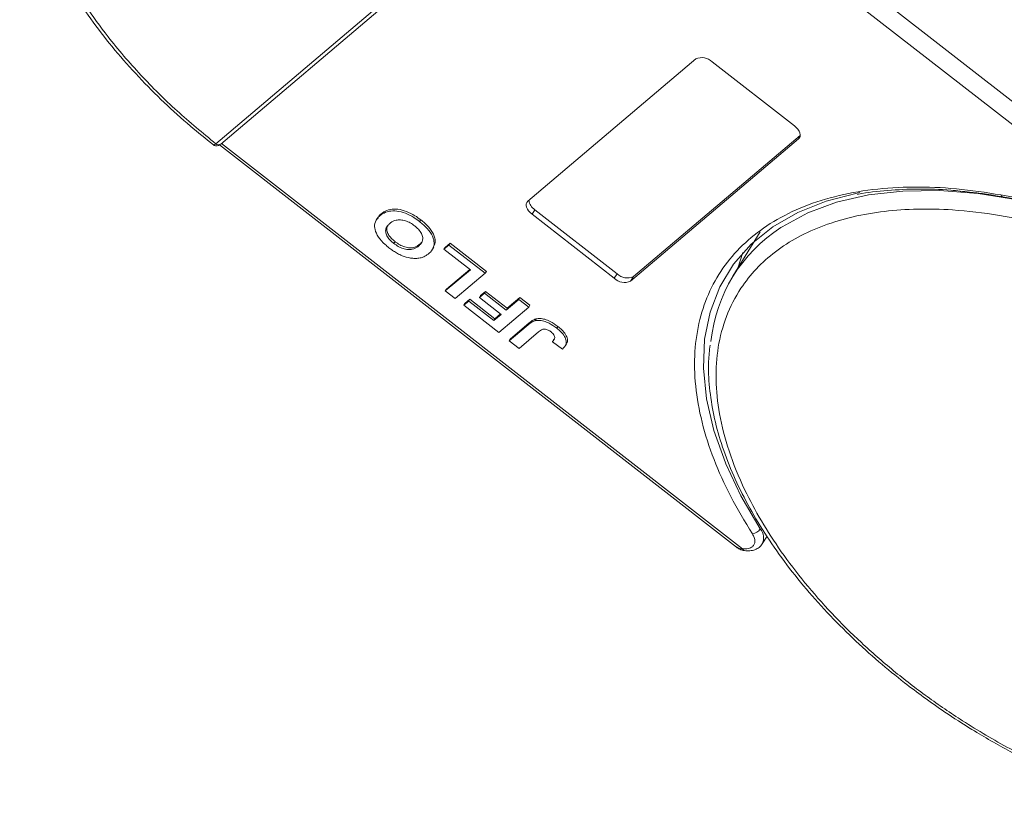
# Model space of a CAD drawing. Header units: millimetres. Extents: x 1995 to 3465, y 709 to 1742.
# Tile 22 of 45: x 2876 to 2929, y 1495 to 1537. Entities that reach past the tile are written whole.
import ezdxf

# ---------------------------------------------------------------- set-up
doc = ezdxf.new("R2010")
doc.units = ezdxf.units.MM

msp = doc.modelspace()

# ---------------------------------------------------------------- linework, layer by layer
at = {"color": 7, "linetype": 'Continuous', "lineweight": 15}
for p, q in [((2934.405, 1528.032), (2908.412, 1548.246)), ((2886.769, 1529.92), (2907.496, 1547.467)), ((2887.032, 1529.904), (2907.76, 1547.45)), ((2907.793, 1547.489), (2934.397, 1526.801)), ((2903.342, 1526.865), (2912.271, 1534.425)), ((2913.136, 1534.27), (2917.506, 1530.872)), ((2917.733, 1530.177), (2908.804, 1522.618)), ((2908.954, 1522.861), (2917.82, 1530.366)), ((2917.812, 1530.305), (2917.733, 1530.177)), ((2886.768, 1529.92), (2886.769, 1529.92)), ((2886.957, 1529.858), (2914.423, 1508.499)), ((2887.031, 1529.903), (2887.024, 1529.898)), ((2914.751, 1508.411), (2887.071, 1529.937)), ((2928.48, 1527.204), (2933.709, 1526.269)), ((2928.568, 1527.103), (2933.797, 1526.168)), ((2903.719, 1526.414), (2903.569, 1526.171)), ((2903.719, 1526.414), (2908.089, 1523.016)), ((2895.343, 1525.95), (2895.283, 1525.852)), ((2895.55, 1526.195), (2895.49, 1526.098)), ((2897.657, 1525.881), (2897.597, 1525.784)), ((2907.939, 1522.773), (2903.569, 1526.171)), ((2915.695, 1525.248), (2914.24, 1522.888)), ((2896.229, 1524.623), (2896.289, 1524.721)), ((2897.613, 1524.586), (2897.553, 1524.489)), ((2898.289, 1524.328), (2898.349, 1524.426)), ((2899.156, 1524.538), (2898.89, 1524.313)), ((2898.89, 1524.313), (2898.95, 1524.41)), ((2898.89, 1524.313), (2900.291, 1523.224)), ((2898.95, 1524.41), (2899.216, 1524.635)), ((2899.156, 1524.538), (2899.216, 1524.635)), ((2901.082, 1523.04), (2899.156, 1524.538)), ((2899.216, 1524.635), (2901.142, 1523.138)), ((2914.775, 1524.138), (2914.499, 1523.308)), ((2899.022, 1522.196), (2900.262, 1523.246)), ((2900.291, 1523.224), (2898.962, 1522.099)), ((2899.487, 1521.691), (2901.082, 1523.04)), ((2901.142, 1523.138), (2901.082, 1523.04)), ((2908.089, 1523.016), (2907.939, 1522.773)), ((2908.954, 1522.861), (2908.804, 1522.618)), ((2898.962, 1522.099), (2899.022, 1522.196)), ((2898.962, 1522.099), (2899.487, 1521.691)), ((2900.002, 1521.434), (2900.268, 1521.659)), ((2900.208, 1521.562), (2900.268, 1521.659)), ((2900.268, 1521.659), (2901.599, 1520.624)), ((2901.037, 1521.979), (2900.772, 1521.754)), ((2900.772, 1521.754), (2900.832, 1521.852)), ((2900.772, 1521.754), (2901.927, 1520.856)), ((2900.832, 1521.852), (2901.097, 1522.077)), ((2901.037, 1521.979), (2901.097, 1522.077)), ((2902.193, 1521.081), (2901.037, 1521.979)), ((2901.097, 1522.077), (2902.253, 1521.178)), ((2902.253, 1521.178), (2902.928, 1521.749)), ((2902.868, 1521.652), (2902.928, 1521.749)), ((2902.928, 1521.749), (2903.453, 1521.341)), ((2900.208, 1521.562), (2899.942, 1521.337)), ((2899.942, 1521.337), (2900.002, 1521.434)), ((2899.942, 1521.337), (2901.798, 1519.894)), ((2901.539, 1520.527), (2900.208, 1521.562)), ((2901.798, 1519.894), (2903.393, 1521.243)), ((2902.868, 1521.652), (2902.193, 1521.081)), ((2902.193, 1521.081), (2902.253, 1521.178)), ((2903.393, 1521.243), (2902.868, 1521.652)), ((2903.453, 1521.341), (2903.393, 1521.243)), ((2901.927, 1520.856), (2901.539, 1520.527)), ((2901.539, 1520.527), (2901.599, 1520.624)), ((2901.599, 1520.624), (2901.899, 1520.878)), ((2903.786, 1520.616), (2903.726, 1520.519)), ((2903.364, 1520.309), (2902.358, 1519.458)), ((2902.418, 1519.555), (2903.424, 1520.406)), ((2903.424, 1520.406), (2903.364, 1520.309)), ((2904.94, 1520.217), (2904.88, 1520.12)), ((2902.884, 1519.05), (2903.916, 1519.923)), ((2902.358, 1519.458), (2902.418, 1519.555)), ((2902.358, 1519.458), (2902.884, 1519.05)), ((2904.707, 1519.502), (2904.647, 1519.405)), ((2904.647, 1519.405), (2905.193, 1519.014)), ((2905.334, 1519.18), (2905.394, 1519.278)), ((2915.801, 1508.664), (2916.053, 1509.073))]:
    msp.add_line(p, q, dxfattribs=at)
at = {"color": 7, "linetype": 'Continuous', "lineweight": 15, "flags": 128}
for points in [[(2917.506, 1530.872), (2917.607, 1530.784), (2917.691, 1530.689), (2917.756, 1530.59), (2917.799, 1530.492), (2917.819, 1530.398), (2917.814, 1530.313), (2917.785, 1530.238), (2917.733, 1530.177)], [(2916.791, 1525.473), (2916.854, 1525.514), (2918.214, 1526.248), (2919.748, 1526.811), (2921.439, 1527.199), (2923.268, 1527.406), (2925.216, 1527.431), (2927.262, 1527.272), (2929.383, 1526.932), (2931.557, 1526.415), (2933.759, 1525.726)], [(2913.858, 1512.925), (2913.84, 1512.97), (2913.229, 1514.695), (2912.84, 1516.375), (2912.676, 1517.994), (2912.739, 1519.533), (2913.028, 1520.977), (2913.541, 1522.311), (2914.272, 1523.519), (2915.213, 1524.59), (2916.355, 1525.513), (2917.684, 1526.276), (2919.188, 1526.873), (2920.85, 1527.297), (2920.976, 1527.321)], [(2903.569, 1526.171), (2903.469, 1526.259), (2903.384, 1526.354), (2903.319, 1526.452), (2903.276, 1526.55), (2903.257, 1526.644), (2903.261, 1526.73), (2903.29, 1526.805), (2903.342, 1526.865)], [(2915.697, 1509.46), (2914.665, 1511.219), (2913.858, 1512.925)]]:
    msp.add_lwpolyline(points, dxfattribs=at)
at = {"color": 7, "linetype": 'Continuous', "lineweight": 15}
for centre, radius, start, end in [((2912.593, 1533.725), 0.769, 45.0236, 114.6875), ((2886.911, 1530.079), 0.214, 228.1834, 302.0356), ((2886.911, 1530.078), 0.212, 227.9964, 304.7383), ((2904.087, 1526.992), 0.685, 186.0991, 237.5322), ((2928.607, 1527.227), 0.13, 189.8703, 252.3101), ((2921.23, 1518.579), 8.2, 122.7771, 174.1172), ((2908.483, 1523.317), 0.769, 225.0236, 294.6875), ((2908.633, 1523.56), 0.769, 225.0236, 294.6875), ((2915.207, 1509.785), 0.588, 276.6293, 326.3972), ((2915.115, 1508.979), 0.755, 335.182, 39.6069), ((2914.888, 1508.444), 0.141, 193.8175, 257.8973)]:
    msp.add_arc(centre, radius, start, end, dxfattribs=at)
for points, knots in [([(2886.769, 1529.92), (2886.071, 1530.494), (2884.653, 1531.66), (2882.734, 1533.574), (2881.128, 1535.447), (2879.841, 1537.228), (2878.833, 1538.881), (2878.008, 1540.543), (2877.171, 1542.743), (2876.753, 1544.863), (2876.762, 1546.824), (2876.996, 1548.327), (2877.521, 1549.812), (2878.391, 1551.207), (2879.528, 1552.384), (2880.929, 1553.356), (2882.61, 1554.12), (2884.417, 1554.608), (2886.257, 1554.862), (2888.064, 1554.929), (2889.979, 1554.829), (2892.649, 1554.467), (2895.426, 1553.771), (2898.204, 1552.772), (2900.452, 1551.805), (2902.827, 1550.583), (2905.265, 1549.108), (2906.76, 1548.009), (2907.496, 1547.467)], [0, 0, 0, 0, 0.038862, 0.078912, 0.120068, 0.152227, 0.184382, 0.217215, 0.250043, 0.315618, 0.347778, 0.379932, 0.421093, 0.461142, 0.5, 0.538863, 0.578912, 0.620068, 0.652227, 0.684382, 0.717215, 0.750043, 0.815618, 0.847778, 0.879932, 0.921093, 0.96114, 1, 1, 1, 1]), ([(2876.461, 1547.78), (2876.424, 1547.465), (2876.333, 1546.7), (2876.397, 1545.415), (2876.621, 1543.951), (2877.024, 1542.451), (2877.594, 1540.931), (2878.325, 1539.401), (2879.208, 1537.877), (2880.232, 1536.37), (2881.386, 1534.895), (2882.65, 1533.47), (2883.997, 1532.121), (2885.325, 1530.913), (2886.231, 1530.186), (2886.643, 1529.856)], [0, 0, 0, 0, 0.057161, 0.138712, 0.220338, 0.301932, 0.383411, 0.464705, 0.545726, 0.626386, 0.706524, 0.785823, 0.8636, 0.938084, 1, 1, 1, 1]), ([(2886.639, 1529.854), (2886.66, 1529.841), (2886.709, 1529.809), (2886.799, 1529.798), (2886.904, 1529.817), (2886.972, 1529.864), (2887.004, 1529.886)], [0, 0, 0, 0, 0.181526, 0.426853, 0.726189, 1, 1, 1, 1]), ([(2886.645, 1529.859), (2886.647, 1529.855), (2886.652, 1529.845), (2886.693, 1529.862), (2886.741, 1529.899), (2886.768, 1529.92)], [0, 0, 0, 0, 0.196286, 0.557945, 1, 1, 1, 1]), ([(2915.275, 1509.201), (2914.874, 1509.862), (2914.071, 1511.183), (2913.187, 1513.172), (2912.553, 1515.142), (2912.214, 1517.064), (2912.174, 1518.893), (2912.432, 1520.586), (2912.973, 1522.125), (2913.786, 1523.496), (2914.859, 1524.696), (2916.195, 1525.716), (2917.782, 1526.539), (2919.609, 1527.147), (2921.634, 1527.523), (2923.809, 1527.655), (2926.092, 1527.572), (2927.684, 1527.327), (2928.48, 1527.204)], [0, 0, 0, 0, 0.061652, 0.123307, 0.186435, 0.25, 0.313565, 0.376693, 0.438342, 0.5, 0.561649, 0.623307, 0.686435, 0.75, 0.813565, 0.876693, 0.938344, 1, 1, 1, 1]), ([(2920.853, 1527.223), (2920.87, 1527.227), (2921.369, 1527.344), (2922.448, 1527.455), (2924.085, 1527.534), (2925.548, 1527.495), (2926.48, 1527.384), (2926.813, 1527.345)], [0, 0, 0, 0, 0.010344, 0.289294, 0.567599, 0.845273, 1, 1, 1, 1]), ([(2926.813, 1527.345), (2927.073, 1527.321), (2927.647, 1527.268), (2928.246, 1527.151), (2928.573, 1527.087)], [0, 0, 0, 0, 0.4531909, 1, 1, 1, 1]), ([(2895.55, 1526.195), (2895.594, 1526.23), (2895.728, 1526.334), (2896.01, 1526.446), (2896.435, 1526.459), (2896.897, 1526.341), (2897.318, 1526.13), (2897.555, 1525.956), (2897.657, 1525.881)], [0, 0, 0, 0, 0.101888, 0.307343, 0.492963, 0.678647, 0.860791, 1, 1, 1, 1]), ([(2933.967, 1495.535), (2933.136, 1495.857), (2931.449, 1496.51), (2928.919, 1497.772), (2926.604, 1499.133), (2924.545, 1500.538), (2922.743, 1501.928), (2921.043, 1503.412), (2918.943, 1505.496), (2917.149, 1507.682), (2915.723, 1509.888), (2914.764, 1511.683), (2913.99, 1513.594), (2913.485, 1515.561), (2913.298, 1517.408), (2913.415, 1519.147), (2913.849, 1520.781), (2914.559, 1522.165), (2915.46, 1523.3), (2916.478, 1524.211), (2917.681, 1524.984), (2919.521, 1525.812), (2921.668, 1526.314), (2924.037, 1526.476), (2926.07, 1526.428), (2928.364, 1526.154), (2930.88, 1525.625), (2932.564, 1525.082), (2933.394, 1524.814)], [0, 0, 0, 0, 0.038862, 0.078912, 0.1200677, 0.1522272, 0.1843815, 0.2172151, 0.2500433, 0.3156185, 0.347778, 0.3799323, 0.4210926, 0.4611415, 0.5, 0.5388632, 0.578912, 0.6200677, 0.6522272, 0.6843815, 0.7172151, 0.7500433, 0.8156185, 0.847778, 0.8799323, 0.9210926, 0.9611404, 1, 1, 1, 1]), ([(2895.969, 1524.393), (2895.898, 1524.451), (2895.682, 1524.626), (2895.386, 1524.957), (2895.204, 1525.351), (2895.196, 1525.723), (2895.332, 1525.955), (2895.459, 1526.07), (2895.49, 1526.098)], [0, 0, 0, 0, 0.101398, 0.306996, 0.506144, 0.685262, 0.924557, 1, 1, 1, 1]), ([(2895.366, 1525.936), (2895.392, 1525.998), (2895.434, 1526.097), (2895.518, 1526.168), (2895.55, 1526.195)], [0, 0, 0, 0, 0.6218035, 1, 1, 1, 1]), ([(2895.49, 1526.098), (2895.534, 1526.132), (2895.668, 1526.236), (2895.95, 1526.349), (2896.375, 1526.361), (2896.837, 1526.244), (2897.259, 1526.033), (2897.495, 1525.859), (2897.597, 1525.784)], [0, 0, 0, 0, 0.101888, 0.307343, 0.492963, 0.678647, 0.860791, 1, 1, 1, 1]), ([(2897.332, 1525.558), (2897.256, 1525.613), (2897.103, 1525.723), (2896.838, 1525.834), (2896.574, 1525.888), (2896.288, 1525.863), (2896.116, 1525.771), (2896.023, 1525.695), (2896.007, 1525.683)], [0, 0, 0, 0, 0.159091, 0.319451, 0.485991, 0.660682, 0.944289, 1, 1, 1, 1]), ([(2897.657, 1525.881), (2897.728, 1525.823), (2897.945, 1525.648), (2898.246, 1525.315), (2898.423, 1524.923), (2898.447, 1524.616), (2898.36, 1524.489), (2898.326, 1524.439)], [0, 0, 0, 0, 0.127054, 0.384531, 0.63875, 0.860879, 1, 1, 1, 1]), ([(2896.007, 1525.683), (2895.967, 1525.645), (2895.866, 1525.55), (2895.778, 1525.374), (2895.8, 1525.145), (2895.911, 1524.928), (2896.072, 1524.751), (2896.188, 1524.657), (2896.229, 1524.623)], [0, 0, 0, 0, 0.159697, 0.4009, 0.570524, 0.740194, 0.908408, 1, 1, 1, 1]), ([(2896.289, 1524.721), (2896.218, 1524.78), (2896.076, 1524.899), (2895.919, 1525.108), (2895.844, 1525.316), (2895.846, 1525.488), (2895.904, 1525.563), (2895.928, 1525.594)], [0, 0, 0, 0, 0.208053, 0.417842, 0.636988, 0.853497, 1, 1, 1, 1]), ([(2897.553, 1524.489), (2897.593, 1524.526), (2897.704, 1524.631), (2897.79, 1524.832), (2897.732, 1525.094), (2897.594, 1525.321), (2897.438, 1525.473), (2897.347, 1525.546), (2897.332, 1525.558)], [0, 0, 0, 0, 0.159163, 0.441094, 0.61902, 0.796885, 0.968573, 1, 1, 1, 1]), ([(2897.597, 1525.784), (2897.669, 1525.726), (2897.885, 1525.551), (2898.185, 1525.219), (2898.368, 1524.823), (2898.374, 1524.45), (2898.239, 1524.225), (2898.116, 1524.114), (2898.088, 1524.089)], [0, 0, 0, 0, 0.102171, 0.30922, 0.51365, 0.692275, 0.932413, 1, 1, 1, 1]), ([(2896.607, 1523.999), (2896.566, 1524.018), (2896.482, 1524.058), (2896.366, 1524.123), (2896.259, 1524.188), (2896.16, 1524.253), (2896.063, 1524.321), (2896.001, 1524.369), (2895.969, 1524.393)], [0, 0, 0, 0, 0.185429, 0.37219, 0.527708, 0.683877, 0.841678, 1, 1, 1, 1]), ([(2896.229, 1524.623), (2896.305, 1524.568), (2896.457, 1524.458), (2896.719, 1524.343), (2896.983, 1524.286), (2897.265, 1524.307), (2897.439, 1524.398), (2897.534, 1524.474), (2897.553, 1524.489)], [0, 0, 0, 0, 0.159186, 0.319845, 0.483838, 0.656366, 0.932671, 1, 1, 1, 1]), ([(2897.613, 1524.586), (2897.568, 1524.552), (2897.455, 1524.465), (2897.238, 1524.386), (2896.95, 1524.395), (2896.673, 1524.478), (2896.449, 1524.601), (2896.329, 1524.69), (2896.289, 1524.721)], [0, 0, 0, 0, 0.158617, 0.400864, 0.573059, 0.745486, 0.912985, 1, 1, 1, 1]), ([(2897.699, 1524.697), (2897.682, 1524.666), (2897.659, 1524.625), (2897.622, 1524.593), (2897.613, 1524.586)], [0, 0, 0, 0, 0.756213, 1, 1, 1, 1]), ([(2897.561, 1523.841), (2897.49, 1523.834), (2897.348, 1523.82), (2897.05, 1523.849), (2896.794, 1523.917), (2896.627, 1523.99), (2896.607, 1523.999)], [0, 0, 0, 0, 0.250896, 0.502166, 0.940512, 1, 1, 1, 1]), ([(2898.088, 1524.089), (2898.067, 1524.071), (2898.024, 1524.036), (2897.95, 1523.986), (2897.868, 1523.939), (2897.775, 1523.897), (2897.675, 1523.862), (2897.599, 1523.848), (2897.561, 1523.841)], [0, 0, 0, 0, 0.15395, 0.308181, 0.478699, 0.649961, 0.824203, 1, 1, 1, 1]), ([(2903.424, 1520.406), (2903.445, 1520.424), (2903.489, 1520.459), (2903.551, 1520.504), (2903.609, 1520.541), (2903.664, 1520.57), (2903.721, 1520.597), (2903.765, 1520.61), (2903.786, 1520.616)], [0, 0, 0, 0, 0.20827, 0.416707, 0.561481, 0.706573, 0.852825, 1, 1, 1, 1]), ([(2903.786, 1520.616), (2903.855, 1520.627), (2903.994, 1520.648), (2904.256, 1520.601), (2904.59, 1520.471), (2904.808, 1520.313), (2904.94, 1520.217)], [0, 0, 0, 0, 0.20646, 0.413515, 0.645211, 1, 1, 1, 1]), ([(2903.364, 1520.309), (2903.385, 1520.327), (2903.429, 1520.362), (2903.491, 1520.407), (2903.549, 1520.444), (2903.604, 1520.472), (2903.661, 1520.5), (2903.705, 1520.513), (2903.726, 1520.519)], [0, 0, 0, 0, 0.20827, 0.416707, 0.561481, 0.706573, 0.852825, 1, 1, 1, 1]), ([(2903.726, 1520.519), (2903.796, 1520.53), (2903.934, 1520.551), (2904.196, 1520.504), (2904.53, 1520.373), (2904.748, 1520.215), (2904.88, 1520.12)], [0, 0, 0, 0, 0.20646, 0.413515, 0.645211, 1, 1, 1, 1]), ([(2904.88, 1520.12), (2904.952, 1520.061), (2905.114, 1519.929), (2905.309, 1519.693), (2905.401, 1519.453), (2905.378, 1519.208), (2905.266, 1519.09), (2905.193, 1519.014)], [0, 0, 0, 0, 0.155292, 0.353145, 0.543243, 0.704067, 1, 1, 1, 1]), ([(2904.94, 1520.217), (2905.012, 1520.159), (2905.174, 1520.026), (2905.37, 1519.79), (2905.458, 1519.552), (2905.455, 1519.379), (2905.398, 1519.312), (2905.378, 1519.288)], [0, 0, 0, 0, 0.196051, 0.445833, 0.685825, 0.88886, 1, 1, 1, 1]), ([(2904.581, 1519.921), (2904.532, 1519.957), (2904.453, 1520.014), (2904.332, 1520.066), (2904.228, 1520.085), (2904.071, 1520.049), (2903.983, 1519.978), (2903.916, 1519.923)], [0, 0, 0, 0, 0.1893295, 0.3022223, 0.4156123, 0.5487324, 1, 1, 1, 1]), ([(2904.774, 1519.628), (2904.77, 1519.66), (2904.761, 1519.72), (2904.697, 1519.817), (2904.631, 1519.881), (2904.59, 1519.914), (2904.581, 1519.921)], [0, 0, 0, 0, 0.330398, 0.624767, 0.917361, 1, 1, 1, 1]), ([(2904.647, 1519.405), (2904.657, 1519.415), (2904.676, 1519.434), (2904.704, 1519.465), (2904.729, 1519.5), (2904.752, 1519.537), (2904.77, 1519.579), (2904.773, 1519.612), (2904.774, 1519.628)], [0, 0, 0, 0, 0.155996, 0.312125, 0.480895, 0.650212, 0.823248, 1, 1, 1, 1]), ([(2904.707, 1519.502), (2904.717, 1519.512), (2904.735, 1519.53), (2904.752, 1519.55), (2904.76, 1519.559)], [0, 0, 0, 0, 0.528578, 1, 1, 1, 1]), ([(2913.029, 1519.222), (2912.997, 1518.943), (2912.912, 1518.213), (2912.976, 1516.966), (2913.199, 1515.502), (2913.603, 1514.002), (2914.172, 1512.482), (2914.903, 1510.952), (2915.786, 1509.428), (2916.811, 1507.921), (2917.965, 1506.446), (2919.229, 1505.021), (2920.574, 1503.671), (2921.952, 1502.428), (2923.22, 1501.39), (2924.395, 1500.505), (2925.584, 1499.665), (2926.458, 1499.111), (2926.942, 1498.805)], [0, 0, 0, 0, 0.043277, 0.113008, 0.182802, 0.252569, 0.322237, 0.391747, 0.461024, 0.529992, 0.598514, 0.666318, 0.732821, 0.796508, 0.855481, 0.897587, 0.943372, 1, 1, 1, 1]), ([(2915.275, 1509.201), (2915.312, 1509.135), (2915.387, 1509.001), (2915.419, 1508.809), (2915.389, 1508.638), (2915.315, 1508.558), (2915.279, 1508.518)], [0, 0, 0, 0, 0.245513, 0.5, 0.754487, 1, 1, 1, 1]), ([(2914.859, 1508.307), (2914.956, 1508.3), (2915.154, 1508.287), (2915.422, 1508.35), (2915.653, 1508.471), (2915.752, 1508.6), (2915.801, 1508.664)], [0, 0, 0, 0, 0.241548, 0.490234, 0.743855, 1, 1, 1, 1]), ([(2914.427, 1508.496), (2914.485, 1508.454), (2914.611, 1508.364), (2914.772, 1508.327), (2914.858, 1508.307)], [0, 0, 0, 0, 0.466092, 1, 1, 1, 1]), ([(2914.432, 1508.512), (2914.465, 1508.482), (2914.552, 1508.402), (2914.675, 1508.407), (2914.751, 1508.411)], [0, 0, 0, 0, 0.372605, 1, 1, 1, 1]), ([(2926.942, 1498.805), (2927.614, 1498.406), (2928.556, 1497.845), (2929.984, 1497.101), (2931.209, 1496.51), (2932.622, 1495.891), (2933.572, 1495.538), (2934.034, 1495.366)], [0, 0, 0, 0, 0.293197, 0.411137, 0.60651, 0.808378, 1, 1, 1, 1])]:
    msp.add_open_spline(points, degree=3, knots=knots, dxfattribs=at)
msp.add_open_spline([(2914.751, 1508.411), (2914.859, 1508.404), (2915.074, 1508.392), (2915.211, 1508.476), (2915.279, 1508.518)], degree=3, dxfattribs=at)

doc.saveas('drawing.dxf')
